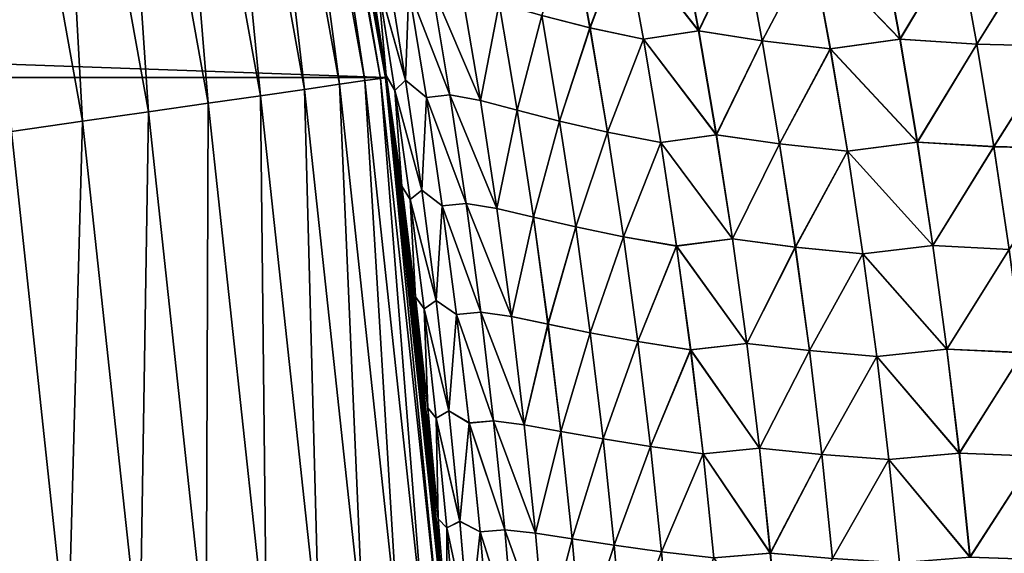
# Model space of a CAD drawing. Header units: metres. Extents: x -22 to 72, y -237 to 23.
# Tile 251 of 256: x 21.21 to 24.06, y 1.83 to 3.37. Entities that reach past the tile are written whole.
import ezdxf

# ---------------------------------------------------------------- set-up
doc = ezdxf.new("R2010")
doc.units = ezdxf.units.M
doc.layers.add('solid_509588_MEDIA_SW0001', color=7, linetype='CONTINUOUS')

msp = doc.modelspace()

# ---------------------------------------------------------------- linework, layer by layer
at = {"layer": 'solid_509588_MEDIA_SW0001'}
for points in [[(-22.270899, 3.20253), (-21.985802, 4.782722), (22.270899, 3.20253)], [(-21.985802, 4.782722), (21.985802, 4.782722), (22.270899, 3.20253)], [(21.971088, 4.779518, 130.963501), (21.927132, 4.769956, 131.192184), (22.211548, 3.193538, 131.192184)], [(22.256077, 3.199941, 130.963501), (21.985804, 4.782719, 130.73114), (21.971088, 4.779518, 130.963501)], [(22.256077, 3.199941, 130.963501), (21.971088, 4.779518, 130.963501), (22.211548, 3.193538, 131.192184)], [(22.248051, 3.357708, 57.688286), (22.270899, 3.20253), (21.985802, 4.782722)], [(22.211548, 3.591262, 57.716583), (22.248051, 3.357708, 57.688286), (21.985802, 4.782722)], [(22.029537, 4.577062, 111.138405), (21.985804, 4.782719, 130.73114), (22.270983, 3.202084, 130.73114)], [(22.256077, 3.199941, 130.963501), (22.270983, 3.202084, 130.73114), (21.985804, 4.782719, 130.73114)], [(21.854668, 4.754192, 131.413147), (21.754913, 4.732492, 131.622665), (22.037096, 3.168456, 131.622665)], [(21.927132, 4.769956, 131.192184), (21.854668, 4.754192, 131.413147), (22.138145, 3.182985, 131.413147)], [(22.138145, 3.182985, 131.413147), (21.854668, 4.754192, 131.413147), (22.037096, 3.168456, 131.622665)], [(22.211548, 3.193538, 131.192184), (21.927132, 4.769956, 131.192184), (22.138145, 3.182985, 131.413147)], [(21.754913, 4.732492, 131.622665), (21.629541, 4.705219, 131.817245), (21.910099, 3.150197, 131.817245)], [(22.037096, 3.168456, 131.622665), (21.754913, 4.732492, 131.622665), (21.910099, 3.150197, 131.817245)], [(21.629541, 4.705219, 131.817245), (21.480652, 4.67283, 131.993607), (21.759279, 3.128512, 131.993607)], [(21.910099, 3.150197, 131.817245), (21.629541, 4.705219, 131.817245), (21.759279, 3.128512, 131.993607)], [(21.480652, 4.67283, 131.993607), (21.310745, 4.635869, 132.148819), (21.587166, 3.103766, 132.148819)], [(21.759279, 3.128512, 131.993607), (21.480652, 4.67283, 131.993607), (21.587166, 3.103766, 132.148819)], [(21.310745, 4.635869, 132.148819), (21.122665, 4.594954, 132.280243), (21.396646, 3.076373, 132.280243)], [(21.587166, 3.103766, 132.148819), (21.310745, 4.635869, 132.148819), (21.396646, 3.076373, 132.280243)], [(21.396646, 3.076373, 132.280243), (21.122665, 4.594954, 132.280243), (21.190914, 3.046794, 132.385696)], [(22.080984, 4.322052, 111.179375), (22.029537, 4.577062, 111.138405), (22.270983, 3.202084, 130.73114)], [(22.128397, 4.07235, 111.2173), (22.080984, 4.322052, 111.179375), (22.270983, 3.202084, 130.73114)], [(22.171766, 3.8292, 111.251389), (22.128397, 4.07235, 111.2173), (22.270983, 3.202084, 130.73114)], [(22.211512, 3.59148, 111.282272), (22.171766, 3.8292, 111.251389), (22.270983, 3.202084, 130.73114)], [(22.722109, 3.381514, 108.937813), (22.861307, 3.346362, 108.646706), (22.805584, 3.647229, 108.622322)], [(22.805721, 3.647122, 60.376949), (22.861435, 3.346268, 60.352642), (22.722198, 3.381489, 60.061481)], [(22.805584, 3.647229, 108.622322), (22.861307, 3.346362, 108.646706), (22.960693, 3.610994, 108.337402)], [(22.960867, 3.610863, 60.66193), (22.861435, 3.346268, 60.352642), (22.805721, 3.647122, 60.376949)], [(22.861307, 3.346362, 108.646706), (23.015657, 3.31331, 108.363098), (22.960693, 3.610994, 108.337402)], [(22.960867, 3.610863, 60.66193), (23.015816, 3.313195, 60.636303), (22.861435, 3.346268, 60.352642)], [(22.960693, 3.610994, 108.337402), (23.174961, 3.337573, 108.082932), (23.118988, 3.637157, 108.055)], [(22.960693, 3.610994, 108.337402), (23.015657, 3.31331, 108.363098), (23.174961, 3.337573, 108.082932)], [(23.119173, 3.637145, 60.944397), (23.175131, 3.337565, 60.916527), (22.960867, 3.610863, 60.66193)], [(23.175131, 3.337565, 60.916527), (23.015816, 3.313195, 60.636303), (22.960867, 3.610863, 60.66193)], [(23.118988, 3.637157, 108.055), (23.174961, 3.337573, 108.082932), (23.303337, 3.60554, 107.787163)], [(23.303553, 3.605558, 61.212296), (23.175131, 3.337565, 60.916527), (23.119173, 3.637145, 60.944397)], [(22.248016, 3.357938, 111.310654), (22.211512, 3.59148, 111.282272), (22.270983, 3.202084, 130.73114)], [(22.22398, 3.528237, 111.121109), (22.211512, 3.59148, 111.282272), (22.248016, 3.357938, 111.310654)], [(22.223986, 3.528197, 57.877804), (22.248051, 3.357708, 57.688286), (22.211548, 3.591262, 57.716583)], [(23.174961, 3.337573, 108.082932), (23.358372, 3.308737, 107.816437), (23.303337, 3.60554, 107.787163)], [(23.303553, 3.605558, 61.212296), (23.358568, 3.308759, 61.183075), (23.175131, 3.337565, 60.916527)], [(23.303337, 3.60554, 107.787163), (23.358372, 3.308737, 107.816437), (23.500902, 3.579554, 107.528831)], [(23.501169, 3.579509, 61.470676), (23.358568, 3.308759, 61.183075), (23.303553, 3.605558, 61.212296)], [(23.500902, 3.579554, 107.528831), (23.75621, 3.313152, 107.307831), (23.701445, 3.60991, 107.274834)], [(23.701742, 3.609926, 61.724724), (23.756487, 3.313171, 61.691776), (23.501169, 3.579509, 61.470676)], [(23.701445, 3.60991, 107.274834), (23.75621, 3.313152, 107.307831), (23.924076, 3.594381, 107.037323)], [(23.924408, 3.594454, 61.962296), (23.756487, 3.313171, 61.691776), (23.701742, 3.609926, 61.724724)], [(23.75621, 3.313152, 107.307831), (23.977924, 3.299052, 107.071793), (23.924076, 3.594381, 107.037323)], [(23.924408, 3.594454, 61.962296), (23.97823, 3.299125, 61.92786), (23.756487, 3.313171, 61.691776)], [(23.924076, 3.594381, 107.037323), (23.977924, 3.299052, 107.071793), (24.15761, 3.587794, 106.810844)], [(24.157997, 3.587832, 62.18882), (23.97823, 3.299125, 61.92786), (23.924408, 3.594454, 61.962296)], [(23.977924, 3.299052, 107.071793), (24.210659, 3.293156, 106.846893), (24.15761, 3.587794, 106.810844)], [(24.157997, 3.587832, 62.18882), (24.211014, 3.293197, 62.152802), (23.97823, 3.299125, 61.92786)], [(23.358372, 3.308737, 107.816437), (23.555017, 3.285058, 107.559486), (23.500902, 3.579554, 107.528831)], [(23.501169, 3.579509, 61.470676), (23.55526, 3.285023, 61.440075), (23.358568, 3.308759, 61.183075)], [(23.500902, 3.579554, 107.528831), (23.555017, 3.285058, 107.559486), (23.75621, 3.313152, 107.307831)], [(23.756487, 3.313171, 61.691776), (23.55526, 3.285023, 61.440075), (23.501169, 3.579509, 61.470676)], [(22.22398, 3.528237, 111.121109), (22.248016, 3.357938, 111.310654), (22.273136, 3.208688, 111.133011)], [(22.22398, 3.528237, 111.121109), (22.273136, 3.208688, 111.133011), (22.249102, 3.480491, 110.801811)], [(22.223986, 3.528197, 57.877804), (22.273142, 3.208655, 57.866032), (22.248051, 3.357708, 57.688286)], [(22.249098, 3.480536, 58.19717), (22.273142, 3.208655, 57.866032), (22.223986, 3.528197, 57.877804)], [(22.277954, 3.513034, 58.51873), (22.329153, 3.195306, 58.504337), (22.249098, 3.480536, 58.19717)], [(22.249102, 3.480491, 110.801811), (22.329163, 3.195185, 110.494789), (22.277967, 3.512907, 110.480286)], [(22.338501, 3.457206, 58.833931), (22.329153, 3.195306, 58.504337), (22.277954, 3.513034, 58.51873)], [(22.277967, 3.512907, 110.480286), (22.329163, 3.195185, 110.494789), (22.338511, 3.45704, 110.165154)], [(22.249098, 3.480536, 58.19717), (22.298182, 3.165506, 58.184444), (22.273142, 3.208655, 57.866032)], [(22.329153, 3.195306, 58.504337), (22.298182, 3.165506, 58.184444), (22.249098, 3.480536, 58.19717)], [(22.249102, 3.480491, 110.801811), (22.298185, 3.16546, 110.814659), (22.329163, 3.195185, 110.494789)], [(22.273136, 3.208688, 111.133011), (22.298185, 3.16546, 110.814659), (22.249102, 3.480491, 110.801811)], [(22.338501, 3.457206, 58.833931), (22.389154, 3.14472, 58.818565), (22.329153, 3.195306, 58.504337)], [(22.329163, 3.195185, 110.494789), (22.389162, 3.144562, 110.180626), (22.338511, 3.45704, 110.165154)], [(22.404947, 3.465531, 59.149292), (22.456825, 3.152527, 59.132309), (22.338501, 3.457206, 58.833931)], [(22.456825, 3.152527, 59.132309), (22.389154, 3.14472, 58.818565), (22.338501, 3.457206, 58.833931)], [(22.338511, 3.45704, 110.165154), (22.456825, 3.152344, 109.86692), (22.404949, 3.465338, 109.849846)], [(22.338511, 3.45704, 110.165154), (22.389162, 3.144562, 110.180626), (22.456825, 3.152344, 109.86692)], [(22.544802, 3.136005, 59.440853), (22.456825, 3.152527, 59.132309), (22.404947, 3.465531, 59.149292)], [(22.492613, 3.44713, 59.459248), (22.544802, 3.136005, 59.440853), (22.404947, 3.465531, 59.149292)], [(22.404949, 3.465338, 109.849846), (22.54479, 3.135807, 109.558426), (22.492603, 3.446922, 109.539948)], [(22.404949, 3.465338, 109.849846), (22.456825, 3.152344, 109.86692), (22.54479, 3.135807, 109.558426)], [(22.492603, 3.446922, 109.539948), (22.54479, 3.135807, 109.558426), (22.598854, 3.416422, 109.235764)], [(22.59889, 3.416586, 59.763481), (22.544802, 3.136005, 59.440853), (22.492613, 3.44713, 59.459248)], [(22.54479, 3.135807, 109.558426), (22.650848, 3.108259, 109.255539), (22.598854, 3.416422, 109.235764)], [(22.59889, 3.416586, 59.763481), (22.650883, 3.108418, 59.743793), (22.544802, 3.136005, 59.440853)], [(22.598854, 3.416422, 109.235764), (22.650848, 3.108259, 109.255539), (22.722109, 3.381514, 108.937813)], [(22.722198, 3.381489, 60.061481), (22.650883, 3.108418, 59.743793), (22.59889, 3.416586, 59.763481)], [(22.281452, 3.128396, 111.336723), (22.248016, 3.357938, 111.310654), (22.270983, 3.202084, 130.73114)], [(22.273136, 3.208688, 111.133011), (22.248016, 3.357938, 111.310654), (22.281452, 3.128396, 111.336723)], [(22.248051, 3.357708, 57.688286), (22.281485, 3.128172, 57.662304), (22.270899, 3.20253)], [(22.273142, 3.208655, 57.866032), (22.281485, 3.128172, 57.662304), (22.248051, 3.357708, 57.688286)], [(22.650848, 3.108259, 109.255539), (22.773634, 3.076687, 108.958824), (22.722109, 3.381514, 108.937813)], [(22.722198, 3.381489, 60.061481), (22.773714, 3.076675, 60.040546), (22.650883, 3.108418, 59.743793)], [(22.722109, 3.381514, 108.937813), (22.773634, 3.076687, 108.958824), (22.861307, 3.346362, 108.646706)], [(22.861435, 3.346268, 60.352642), (22.773714, 3.076675, 60.040546), (22.722198, 3.381489, 60.061481)], [(22.773634, 3.076687, 108.958824), (22.91221, 3.044879, 108.668938), (22.861307, 3.346362, 108.646706)], [(22.861435, 3.346268, 60.352642), (22.912323, 3.044806, 60.33049), (22.773714, 3.076675, 60.040546)], [(22.861307, 3.346362, 108.646706), (22.91221, 3.044879, 108.668938), (23.015657, 3.31331, 108.363098)], [(23.015816, 3.313195, 60.636303), (22.912323, 3.044806, 60.33049), (22.861435, 3.346268, 60.352642)], [(23.015657, 3.31331, 108.363098), (23.226078, 3.037276, 108.108437), (23.174961, 3.337573, 108.082932)], [(23.175131, 3.337565, 60.916527), (23.226231, 3.037282, 60.891083), (23.015816, 3.313195, 60.636303)], [(23.174961, 3.337573, 108.082932), (23.226078, 3.037276, 108.108437), (23.358372, 3.308737, 107.816437)], [(23.358568, 3.308759, 61.183075), (23.226231, 3.037282, 60.891083), (23.175131, 3.337565, 60.916527)], [(22.91221, 3.044879, 108.668938), (23.065859, 3.01497, 108.386551), (23.015657, 3.31331, 108.363098)], [(23.015816, 3.313195, 60.636303), (23.065998, 3.014878, 60.612923), (22.912323, 3.044806, 60.33049)], [(23.015657, 3.31331, 108.363098), (23.065859, 3.01497, 108.386551), (23.226078, 3.037276, 108.108437)], [(23.226231, 3.037282, 60.891083), (23.065998, 3.014878, 60.612923), (23.015816, 3.313195, 60.636303)], [(23.226078, 3.037276, 108.108437), (23.408621, 3.011184, 107.843185), (23.358372, 3.308737, 107.816437)], [(23.358568, 3.308759, 61.183075), (23.408798, 3.011218, 61.156384), (23.226231, 3.037282, 60.891083)], [(23.358372, 3.308737, 107.816437), (23.408621, 3.011184, 107.843185), (23.555017, 3.285058, 107.559486)], [(23.55526, 3.285023, 61.440075), (23.408798, 3.011218, 61.156384), (23.358568, 3.308759, 61.183075)], [(23.555017, 3.285058, 107.559486), (23.8062, 3.015548, 107.337997), (23.75621, 3.313152, 107.307831)], [(23.756487, 3.313171, 61.691776), (23.806446, 3.01558, 61.661652), (23.55526, 3.285023, 61.440075)], [(23.75621, 3.313152, 107.307831), (23.8062, 3.015548, 107.337997), (23.977924, 3.299052, 107.071793)], [(23.97823, 3.299125, 61.92786), (23.806446, 3.01558, 61.661652), (23.756487, 3.313171, 61.691776)], [(23.8062, 3.015548, 107.337997), (24.027063, 3.002842, 107.103325), (23.977924, 3.299052, 107.071793)], [(23.97823, 3.299125, 61.92786), (24.027338, 3.002923, 61.89637), (23.806446, 3.01558, 61.661652)], [(23.977924, 3.299052, 107.071793), (24.027063, 3.002842, 107.103325), (24.210659, 3.293156, 106.846893)], [(24.211014, 3.293197, 62.152802), (24.027338, 3.002923, 61.89637), (23.97823, 3.299125, 61.92786)], [(23.408621, 3.011184, 107.843185), (23.604418, 2.989775, 107.587502), (23.555017, 3.285058, 107.559486)], [(23.55526, 3.285023, 61.440075), (23.604635, 2.989757, 61.412106), (23.408798, 3.011218, 61.156384)], [(23.555017, 3.285058, 107.559486), (23.604418, 2.989775, 107.587502), (23.8062, 3.015548, 107.337997)], [(23.806446, 3.01558, 61.661652), (23.604635, 2.989757, 61.412106), (23.55526, 3.285023, 61.440075)], [(24.027063, 3.002842, 107.103325), (24.25906, 2.997597, 106.87989), (24.210659, 3.293156, 106.846893)], [(24.211014, 3.293197, 62.152802), (24.259378, 2.997649, 62.119846), (24.027338, 3.002923, 61.89637)], [(-22.442665, 1.605242), (-22.270899, 3.20253), (22.442665, 1.605242)], [(-22.270899, 3.20253), (22.270899, 3.20253), (22.442665, 1.605242)], [(22.211548, 3.193538, 131.192184), (22.138145, 3.182985, 131.413147), (22.308811, 1.595558, 131.413147)], [(22.256077, 3.199941, 130.963501), (22.211548, 3.193538, 131.192184), (22.38278, 1.600848, 131.192184)], [(22.38278, 1.600848, 131.192184), (22.211548, 3.193538, 131.192184), (22.308811, 1.595558, 131.413147)], [(22.427652, 1.604057, 130.963501), (22.270983, 3.202084, 130.73114), (22.256077, 3.199941, 130.963501)], [(22.427652, 1.604057, 130.963501), (22.256077, 3.199941, 130.963501), (22.38278, 1.600848, 131.192184)], [(22.425663, 1.827479, 57.553818), (22.442665, 1.605242), (22.270899, 3.20253)], [(22.397713, 2.143012, 57.574398), (22.425663, 1.827479, 57.553818), (22.270899, 3.20253)], [(22.364565, 2.465011, 57.599346), (22.397713, 2.143012, 57.574398), (22.270899, 3.20253)], [(22.339458, 2.683019, 57.618294), (22.364565, 2.465011, 57.599346), (22.270899, 3.20253)], [(22.311852, 2.903661, 57.639122), (22.339458, 2.683019, 57.618294), (22.270899, 3.20253)], [(22.281485, 3.128172, 57.662304), (22.311852, 2.903661, 57.639122), (22.270899, 3.20253)], [(22.281452, 3.128396, 111.336723), (22.270983, 3.202084, 130.73114), (22.442673, 1.605132, 130.73114)], [(22.427652, 1.604057, 130.963501), (22.442673, 1.605132, 130.73114), (22.270983, 3.202084, 130.73114)], [(22.273136, 3.208688, 111.133011), (22.281452, 3.128396, 111.336723), (22.317663, 2.888851, 111.143623)], [(22.273136, 3.208688, 111.133011), (22.317663, 2.888851, 111.143623), (22.298185, 3.16546, 110.814659)], [(22.273142, 3.208655, 57.866032), (22.317667, 2.888825, 57.855549), (22.281485, 3.128172, 57.662304)], [(22.298182, 3.165506, 58.184444), (22.317667, 2.888825, 57.855549), (22.273142, 3.208655, 57.866032)], [(22.329153, 3.195306, 58.504337), (22.375525, 2.877196, 58.491455), (22.298182, 3.165506, 58.184444)], [(22.298185, 3.16546, 110.814659), (22.375532, 2.877079, 110.50779), (22.329163, 3.195185, 110.494789)], [(22.389154, 3.14472, 58.818565), (22.375525, 2.877196, 58.491455), (22.329153, 3.195306, 58.504337)], [(22.329163, 3.195185, 110.494789), (22.375532, 2.877079, 110.50779), (22.389162, 3.144562, 110.180626)], [(22.037096, 3.168456, 131.622665), (21.910099, 3.150197, 131.817245), (22.079006, 1.579122, 131.817245)], [(22.138145, 3.182985, 131.413147), (22.037096, 3.168456, 131.622665), (22.206984, 1.588275, 131.622665)], [(22.206984, 1.588275, 131.622665), (22.037096, 3.168456, 131.622665), (22.079006, 1.579122, 131.817245)], [(22.308811, 1.595558, 131.413147), (22.138145, 3.182985, 131.413147), (22.206984, 1.588275, 131.622665)], [(22.298182, 3.165506, 58.184444), (22.34264, 2.850146, 58.17308), (22.317667, 2.888825, 57.855549)], [(22.375525, 2.877196, 58.491455), (22.34264, 2.850146, 58.17308), (22.298182, 3.165506, 58.184444)], [(22.298185, 3.16546, 110.814659), (22.342644, 2.850099, 110.826141), (22.375532, 2.877079, 110.50779)], [(22.317663, 2.888851, 111.143623), (22.342644, 2.850099, 110.826141), (22.298185, 3.16546, 110.814659)], [(21.759279, 3.128512, 131.993607), (21.587166, 3.103766, 132.148819), (21.753584, 1.555847, 132.148819)], [(21.927023, 1.568252, 131.993607), (21.759279, 3.128512, 131.993607), (21.753584, 1.555847, 132.148819)], [(21.910099, 3.150197, 131.817245), (21.759279, 3.128512, 131.993607), (21.927023, 1.568252, 131.993607)], [(22.079006, 1.579122, 131.817245), (21.910099, 3.150197, 131.817245), (21.927023, 1.568252, 131.993607)], [(22.311827, 2.90386, 111.360001), (22.281452, 3.128396, 111.336723), (22.442673, 1.605132, 130.73114)], [(22.317663, 2.888851, 111.143623), (22.281452, 3.128396, 111.336723), (22.311827, 2.90386, 111.360001)], [(22.317667, 2.888825, 57.855549), (22.311852, 2.903661, 57.639122), (22.281485, 3.128172, 57.662304)], [(22.389154, 3.14472, 58.818565), (22.43503, 2.83181, 58.804783), (22.375525, 2.877196, 58.491455)], [(22.375532, 2.877079, 110.50779), (22.435036, 2.831659, 110.194519), (22.389162, 3.144562, 110.180626)], [(22.456825, 3.152527, 59.132309), (22.503805, 2.839049, 59.11705), (22.389154, 3.14472, 58.818565)], [(22.503805, 2.839049, 59.11705), (22.43503, 2.83181, 58.804783), (22.389154, 3.14472, 58.818565)], [(22.389162, 3.144562, 110.180626), (22.503803, 2.838873, 109.882286), (22.456825, 3.152344, 109.86692)], [(22.389162, 3.144562, 110.180626), (22.435036, 2.831659, 110.194519), (22.503803, 2.838873, 109.882286)], [(22.592058, 2.824357, 59.424305), (22.503805, 2.839049, 59.11705), (22.456825, 3.152527, 59.132309)], [(22.544802, 3.136005, 59.440853), (22.592058, 2.824357, 59.424305), (22.456825, 3.152527, 59.132309)], [(22.456825, 3.152344, 109.86692), (22.592047, 2.824167, 109.575073), (22.54479, 3.135807, 109.558426)], [(22.456825, 3.152344, 109.86692), (22.503803, 2.838873, 109.882286), (22.592047, 2.824167, 109.575073)], [(22.54479, 3.135807, 109.558426), (22.592047, 2.824167, 109.575073), (22.650848, 3.108259, 109.255539)], [(22.650883, 3.108418, 59.743793), (22.592058, 2.824357, 59.424305), (22.544802, 3.136005, 59.440853)], [(21.587166, 3.103766, 132.148819), (21.396646, 3.076373, 132.280243), (21.561596, 1.542116, 132.280243)], [(21.753584, 1.555847, 132.148819), (21.587166, 3.103766, 132.148819), (21.561596, 1.542116, 132.280243)], [(22.592047, 2.824167, 109.575073), (22.697927, 2.799527, 109.273376), (22.650848, 3.108259, 109.255539)], [(22.650883, 3.108418, 59.743793), (22.697958, 2.799683, 59.726048), (22.592058, 2.824357, 59.424305)], [(22.650848, 3.108259, 109.255539), (22.697927, 2.799527, 109.273376), (22.773634, 3.076687, 108.958824)], [(22.773714, 3.076675, 60.040546), (22.697958, 2.799683, 59.726048), (22.650883, 3.108418, 59.743793)], [(21.396646, 3.076373, 132.280243), (21.190914, 3.046794, 132.385696), (21.354279, 1.527288, 132.385696)], [(21.561596, 1.542116, 132.280243), (21.396646, 3.076373, 132.280243), (21.354279, 1.527288, 132.385696)], [(22.697927, 2.799527, 109.273376), (22.820282, 2.771248, 108.977798), (22.773634, 3.076687, 108.958824)], [(22.773714, 3.076675, 60.040546), (22.820351, 2.771252, 60.021664), (22.697958, 2.799683, 59.726048)], [(22.773634, 3.076687, 108.958824), (22.820282, 2.771248, 108.977798), (22.91221, 3.044879, 108.668938)], [(22.912323, 3.044806, 60.33049), (22.820351, 2.771252, 60.021664), (22.773714, 3.076675, 60.040546)], [(21.354279, 1.527288, 132.385696), (21.190914, 3.046794, 132.385696), (21.135107, 1.511613, 132.463425)], [(22.820282, 2.771248, 108.977798), (22.95829, 2.742745, 108.689026), (22.91221, 3.044879, 108.668938)], [(22.912323, 3.044806, 60.33049), (22.958385, 2.742693, 60.310478), (22.820351, 2.771252, 60.021664)], [(22.91221, 3.044879, 108.668938), (22.95829, 2.742745, 108.689026), (23.065859, 3.01497, 108.386551)], [(23.065998, 3.014878, 60.612923), (22.958385, 2.742693, 60.310478), (22.912323, 3.044806, 60.33049)], [(22.95829, 2.742745, 108.689026), (23.111296, 2.715941, 108.407753), (23.065859, 3.01497, 108.386551)], [(23.065998, 3.014878, 60.612923), (23.111416, 2.715873, 60.591793), (22.958385, 2.742693, 60.310478)], [(23.065859, 3.01497, 108.386551), (23.272335, 2.736233, 108.131516), (23.226078, 3.037276, 108.108437)], [(23.065859, 3.01497, 108.386551), (23.111296, 2.715941, 108.407753), (23.272335, 2.736233, 108.131516)], [(23.226231, 3.037282, 60.891083), (23.272469, 2.736256, 60.868073), (23.065998, 3.014878, 60.612923)], [(23.272469, 2.736256, 60.868073), (23.111416, 2.715873, 60.591793), (23.065998, 3.014878, 60.612923)], [(23.226078, 3.037276, 108.108437), (23.272335, 2.736233, 108.131516), (23.408621, 3.011184, 107.843185)], [(23.408798, 3.011218, 61.156384), (23.272469, 2.736256, 60.868073), (23.226231, 3.037282, 60.891083)], [(23.604418, 2.989775, 107.587502), (23.851412, 2.717074, 107.365341), (23.8062, 3.015548, 107.337997)], [(23.806446, 3.01558, 61.661652), (23.851625, 2.717121, 61.634357), (23.604635, 2.989757, 61.412106)], [(23.8062, 3.015548, 107.337997), (23.851412, 2.717074, 107.365341), (24.027063, 3.002842, 107.103325)], [(24.027338, 3.002923, 61.89637), (23.851625, 2.717121, 61.634357), (23.806446, 3.01558, 61.661652)], [(23.272335, 2.736233, 108.131516), (23.454088, 2.712849, 107.867401), (23.408621, 3.011184, 107.843185)], [(23.408798, 3.011218, 61.156384), (23.454243, 2.712897, 61.132229), (23.272469, 2.736256, 60.868073)], [(23.408621, 3.011184, 107.843185), (23.454088, 2.712849, 107.867401), (23.604418, 2.989775, 107.587502)], [(23.604635, 2.989757, 61.412106), (23.454243, 2.712897, 61.132229), (23.408798, 3.011218, 61.156384)], [(23.454088, 2.712849, 107.867401), (23.649109, 2.693675, 107.612885), (23.604418, 2.989775, 107.587502)], [(23.604635, 2.989757, 61.412106), (23.649296, 2.693677, 61.38678), (23.454243, 2.712897, 61.132229)], [(23.604418, 2.989775, 107.587502), (23.649109, 2.693675, 107.612885), (23.851412, 2.717074, 107.365341)], [(23.851625, 2.717121, 61.634357), (23.649296, 2.693677, 61.38678), (23.604635, 2.989757, 61.412106)], [(23.851412, 2.717074, 107.365341), (24.071497, 2.705727, 107.131912), (24.027063, 3.002842, 107.103325)], [(24.027338, 3.002923, 61.89637), (24.071737, 2.705819, 61.867825), (23.851625, 2.717121, 61.634357)], [(24.027063, 3.002842, 107.103325), (24.071497, 2.705727, 107.131912), (24.25906, 2.997597, 106.87989)], [(24.259378, 2.997649, 62.119846), (24.071737, 2.705819, 61.867825), (24.027338, 3.002923, 61.89637)], [(22.339439, 2.683183, 111.380928), (22.311827, 2.90386, 111.360001), (22.442673, 1.605132, 130.73114)], [(22.317663, 2.888851, 111.143623), (22.311827, 2.90386, 111.360001), (22.339439, 2.683183, 111.380928)], [(22.357559, 2.568694, 57.846348), (22.339458, 2.683019, 57.618294), (22.311852, 2.903661, 57.639122)], [(22.317667, 2.888825, 57.855549), (22.357559, 2.568694, 57.846348), (22.311852, 2.903661, 57.639122)], [(22.317663, 2.888851, 111.143623), (22.339439, 2.683183, 111.380928), (22.357557, 2.568713, 111.152954)], [(22.317663, 2.888851, 111.143623), (22.357557, 2.568713, 111.152954), (22.342644, 2.850099, 110.826141)], [(22.34264, 2.850146, 58.17308), (22.357559, 2.568694, 57.846348), (22.317667, 2.888825, 57.855549)], [(22.375525, 2.877196, 58.491455), (22.417068, 2.55868, 58.480076), (22.34264, 2.850146, 58.17308)], [(22.342644, 2.850099, 110.826141), (22.417076, 2.558569, 110.519287), (22.375532, 2.877079, 110.50779)], [(22.43503, 2.83181, 58.804783), (22.417068, 2.55868, 58.480076), (22.375525, 2.877196, 58.491455)], [(22.375532, 2.877079, 110.50779), (22.417076, 2.558569, 110.519287), (22.435036, 2.831659, 110.194519)], [(22.34264, 2.850146, 58.17308), (22.382473, 2.53444, 58.163074), (22.357559, 2.568694, 57.846348)], [(22.417068, 2.55868, 58.480076), (22.382473, 2.53444, 58.163074), (22.34264, 2.850146, 58.17308)], [(22.342644, 2.850099, 110.826141), (22.382475, 2.534393, 110.836273), (22.417076, 2.558569, 110.519287)], [(22.357557, 2.568713, 111.152954), (22.382475, 2.534393, 110.836273), (22.342644, 2.850099, 110.826141)], [(22.43503, 2.83181, 58.804783), (22.476128, 2.518452, 58.792583), (22.417068, 2.55868, 58.480076)], [(22.417076, 2.558569, 110.519287), (22.476131, 2.518309, 110.206833), (22.435036, 2.831659, 110.194519)], [(22.503805, 2.839049, 59.11705), (22.545889, 2.525065, 59.103508), (22.43503, 2.83181, 58.804783)], [(22.545889, 2.525065, 59.103508), (22.476128, 2.518452, 58.792583), (22.43503, 2.83181, 58.804783)], [(22.435036, 2.831659, 110.194519), (22.545887, 2.524899, 109.895927), (22.503803, 2.838873, 109.882286)], [(22.435036, 2.831659, 110.194519), (22.476131, 2.518309, 110.206833), (22.545887, 2.524899, 109.895927)], [(22.503803, 2.838873, 109.882286), (22.634375, 2.511974, 109.58989), (22.592047, 2.824167, 109.575073)], [(22.503803, 2.838873, 109.882286), (22.545887, 2.524899, 109.895927), (22.634375, 2.511974, 109.58989)], [(22.634386, 2.512154, 59.409588), (22.545889, 2.525065, 59.103508), (22.503805, 2.839049, 59.11705)], [(22.592058, 2.824357, 59.424305), (22.634386, 2.512154, 59.409588), (22.503805, 2.839049, 59.11705)], [(22.592047, 2.824167, 109.575073), (22.634375, 2.511974, 109.58989), (22.697927, 2.799527, 109.273376)], [(22.697958, 2.799683, 59.726048), (22.634386, 2.512154, 59.409588), (22.592058, 2.824357, 59.424305)], [(22.634375, 2.511974, 109.58989), (22.740091, 2.490198, 109.289261), (22.697927, 2.799527, 109.273376)], [(22.697958, 2.799683, 59.726048), (22.740118, 2.49035, 59.710251), (22.634386, 2.512154, 59.409588)], [(22.697927, 2.799527, 109.273376), (22.740091, 2.490198, 109.289261), (22.820282, 2.771248, 108.977798)], [(22.820351, 2.771252, 60.021664), (22.740118, 2.49035, 59.710251), (22.697958, 2.799683, 59.726048)], [(22.740091, 2.490198, 109.289261), (22.862055, 2.465173, 108.99472), (22.820282, 2.771248, 108.977798)], [(22.820351, 2.771252, 60.021664), (22.862114, 2.465189, 60.004826), (22.740118, 2.49035, 59.710251)], [(22.820282, 2.771248, 108.977798), (22.862055, 2.465173, 108.99472), (22.95829, 2.742745, 108.689026)], [(22.958385, 2.742693, 60.310478), (22.862114, 2.465189, 60.004826), (22.820351, 2.771252, 60.021664)], [(22.862055, 2.465173, 108.99472), (22.999548, 2.439936, 108.706963), (22.95829, 2.742745, 108.689026)], [(22.958385, 2.742693, 60.310478), (22.99963, 2.439904, 60.292622), (22.862114, 2.465189, 60.004826)], [(22.95829, 2.742745, 108.689026), (22.999548, 2.439936, 108.706963), (23.111296, 2.715941, 108.407753)], [(23.111416, 2.715873, 60.591793), (22.99963, 2.439904, 60.292622), (22.958385, 2.742693, 60.310478)], [(23.111296, 2.715941, 108.407753), (23.31374, 2.434423, 108.152153), (23.272335, 2.736233, 108.131516)], [(23.272469, 2.736256, 60.868073), (23.313852, 2.434458, 60.847496), (23.111416, 2.715873, 60.591793)], [(23.272335, 2.736233, 108.131516), (23.31374, 2.434423, 108.152153), (23.454088, 2.712849, 107.867401)], [(23.454243, 2.712897, 61.132229), (23.313852, 2.434458, 60.847496), (23.272469, 2.736256, 60.868073)], [(22.999548, 2.439936, 108.706963), (23.151974, 2.416202, 108.426704), (23.111296, 2.715941, 108.407753)], [(23.111416, 2.715873, 60.591793), (23.152075, 2.416157, 60.572914), (22.99963, 2.439904, 60.292622)], [(23.111296, 2.715941, 108.407753), (23.151974, 2.416202, 108.426704), (23.31374, 2.434423, 108.152153)], [(23.313852, 2.434458, 60.847496), (23.152075, 2.416157, 60.572914), (23.111416, 2.715873, 60.591793)], [(23.31374, 2.434423, 108.152153), (23.494776, 2.413715, 107.889076), (23.454088, 2.712849, 107.867401)], [(23.454243, 2.712897, 61.132229), (23.494907, 2.413774, 61.110611), (23.313852, 2.434458, 60.847496)], [(23.454088, 2.712849, 107.867401), (23.494776, 2.413715, 107.889076), (23.649109, 2.693675, 107.612885)], [(23.649296, 2.693677, 61.38678), (23.494907, 2.413774, 61.110611), (23.454243, 2.712897, 61.132229)], [(23.649109, 2.693675, 107.612885), (23.891853, 2.417713, 107.389839), (23.851412, 2.717074, 107.365341)], [(23.851625, 2.717121, 61.634357), (23.892036, 2.417773, 61.609909), (23.649296, 2.693677, 61.38678)], [(23.851412, 2.717074, 107.365341), (23.891853, 2.417713, 107.389839), (24.071497, 2.705727, 107.131912)], [(24.071737, 2.705819, 61.867825), (23.892036, 2.417773, 61.609909), (23.851625, 2.717121, 61.634357)], [(23.891853, 2.417713, 107.389839), (24.111235, 2.407697, 107.157539), (24.071497, 2.705727, 107.131912)], [(24.071737, 2.705819, 61.867825), (24.111439, 2.407796, 61.842243), (23.892036, 2.417773, 61.609909)], [(22.36455, 2.465144, 111.399971), (22.339439, 2.683183, 111.380928), (22.442673, 1.605132, 130.73114)], [(22.357557, 2.568713, 111.152954), (22.339439, 2.683183, 111.380928), (22.36455, 2.465144, 111.399971)], [(22.357559, 2.568694, 57.846348), (22.364565, 2.465011, 57.599346), (22.339458, 2.683019, 57.618294)], [(23.494776, 2.413715, 107.889076), (23.689095, 2.396746, 107.635612), (23.649109, 2.693675, 107.612885)], [(23.649296, 2.693677, 61.38678), (23.689253, 2.396764, 61.364105), (23.494907, 2.413774, 61.110611)], [(23.649109, 2.693675, 107.612885), (23.689095, 2.396746, 107.635612), (23.891853, 2.417713, 107.389839)], [(23.892036, 2.417773, 61.609909), (23.689253, 2.396764, 61.364105), (23.649296, 2.693677, 61.38678)], [(22.357557, 2.568713, 111.152954), (22.36455, 2.465144, 111.399971), (22.392803, 2.248298, 111.161041)], [(22.357557, 2.568713, 111.152954), (22.392803, 2.248298, 111.161041), (22.382475, 2.534393, 110.836273)], [(22.357559, 2.568694, 57.846348), (22.392805, 2.248285, 57.838394), (22.364565, 2.465011, 57.599346)], [(22.382473, 2.53444, 58.163074), (22.392805, 2.248285, 57.838394), (22.357559, 2.568694, 57.846348)], [(22.417068, 2.55868, 58.480076), (22.453773, 2.239782, 58.470177), (22.382473, 2.53444, 58.163074)], [(22.382475, 2.534393, 110.836273), (22.453777, 2.239678, 110.529312), (22.417076, 2.558569, 110.519287)], [(22.476128, 2.518452, 58.792583), (22.453773, 2.239782, 58.470177), (22.417068, 2.55868, 58.480076)], [(22.417076, 2.558569, 110.519287), (22.453777, 2.239678, 110.529312), (22.476131, 2.518309, 110.206833)], [(22.382473, 2.53444, 58.163074), (22.417664, 2.218417, 58.154392), (22.392805, 2.248285, 57.838394)], [(22.453773, 2.239782, 58.470177), (22.417664, 2.218417, 58.154392), (22.382473, 2.53444, 58.163074)], [(22.382475, 2.534393, 110.836273), (22.417665, 2.21837, 110.845078), (22.453777, 2.239678, 110.529312)], [(22.392803, 2.248298, 111.161041), (22.417665, 2.21837, 110.845078), (22.382475, 2.534393, 110.836273)], [(22.476128, 2.518452, 58.792583), (22.512436, 2.204676, 58.781937), (22.453773, 2.239782, 58.470177)], [(22.453777, 2.239678, 110.529312), (22.512438, 2.204543, 110.217583), (22.476131, 2.518309, 110.206833)], [(22.545889, 2.525065, 59.103508), (22.583065, 2.210606, 59.091671), (22.476128, 2.518452, 58.792583)], [(22.583065, 2.210606, 59.091671), (22.512436, 2.204676, 58.781937), (22.476128, 2.518452, 58.792583)], [(22.476131, 2.518309, 110.206833), (22.583063, 2.210452, 109.907875), (22.545887, 2.524899, 109.895927)], [(22.476131, 2.518309, 110.206833), (22.512438, 2.204543, 110.217583), (22.583063, 2.210452, 109.907875)], [(22.545887, 2.524899, 109.895927), (22.671764, 2.19926, 109.602875), (22.634375, 2.511974, 109.58989)], [(22.545887, 2.524899, 109.895927), (22.583063, 2.210452, 109.907875), (22.671764, 2.19926, 109.602875)], [(22.671774, 2.199428, 59.396698), (22.583065, 2.210606, 59.091671), (22.545889, 2.525065, 59.103508)], [(22.634386, 2.512154, 59.409588), (22.671774, 2.199428, 59.396698), (22.545889, 2.525065, 59.103508)], [(22.634375, 2.511974, 109.58989), (22.671764, 2.19926, 109.602875), (22.740091, 2.490198, 109.289261)], [(22.740118, 2.49035, 59.710251), (22.671774, 2.199428, 59.396698), (22.634386, 2.512154, 59.409588)], [(22.671764, 2.19926, 109.602875), (22.777332, 2.180308, 109.303215), (22.740091, 2.490198, 109.289261)], [(22.740118, 2.49035, 59.710251), (22.777355, 2.180451, 59.696388), (22.671774, 2.199428, 59.396698)], [(22.740091, 2.490198, 109.289261), (22.777332, 2.180308, 109.303215), (22.862055, 2.465173, 108.99472)], [(22.862114, 2.465189, 60.004826), (22.777355, 2.180451, 59.696388), (22.740118, 2.49035, 59.710251)], [(22.397703, 2.143107, 111.425056), (22.36455, 2.465144, 111.399971), (22.442673, 1.605132, 130.73114)], [(22.392803, 2.248298, 111.161041), (22.36455, 2.465144, 111.399971), (22.397703, 2.143107, 111.425056)], [(22.392805, 2.248285, 57.838394), (22.397713, 2.143012, 57.574398), (22.364565, 2.465011, 57.599346)], [(22.777332, 2.180308, 109.303215), (22.898947, 2.158499, 109.009598), (22.862055, 2.465173, 108.99472)], [(22.862114, 2.465189, 60.004826), (22.898994, 2.158525, 59.990032), (22.777355, 2.180451, 59.696388)], [(22.862055, 2.465173, 108.99472), (22.898947, 2.158499, 109.009598), (22.999548, 2.439936, 108.706963)], [(22.99963, 2.439904, 60.292622), (22.898994, 2.158525, 59.990032), (22.862114, 2.465189, 60.004826)], [(22.898947, 2.158499, 109.009598), (23.03598, 2.136497, 108.722748), (22.999548, 2.439936, 108.706963)], [(22.99963, 2.439904, 60.292622), (23.036047, 2.136482, 60.276913), (22.898994, 2.158525, 59.990032)], [(22.999548, 2.439936, 108.706963), (23.03598, 2.136497, 108.722748), (23.151974, 2.416202, 108.426704)], [(23.152075, 2.416157, 60.572914), (23.036047, 2.136482, 60.276913), (22.99963, 2.439904, 60.292622)], [(23.151974, 2.416202, 108.426704), (23.35029, 2.13189, 108.170357), (23.31374, 2.434423, 108.152153)], [(23.313852, 2.434458, 60.847496), (23.350382, 2.131935, 60.829357), (23.152075, 2.416157, 60.572914)], [(23.31374, 2.434423, 108.152153), (23.35029, 2.13189, 108.170357), (23.494776, 2.413715, 107.889076)], [(23.494907, 2.413774, 61.110611), (23.350382, 2.131935, 60.829357), (23.313852, 2.434458, 60.847496)], [(23.689095, 2.396746, 107.635612), (23.927532, 2.117523, 107.411476), (23.891853, 2.417713, 107.389839)], [(23.892036, 2.417773, 61.609909), (23.927681, 2.11759, 61.588322), (23.689253, 2.396764, 61.364105)], [(23.891853, 2.417713, 107.389839), (23.927532, 2.117523, 107.411476), (24.111235, 2.407697, 107.157539)], [(24.111439, 2.407796, 61.842243), (23.927681, 2.11759, 61.588322), (23.892036, 2.417773, 61.609909)], [(23.03598, 2.136497, 108.722748), (23.187887, 2.115803, 108.443398), (23.151974, 2.416202, 108.426704)], [(23.152075, 2.416157, 60.572914), (23.187969, 2.115776, 60.55629), (23.036047, 2.136482, 60.276913)], [(23.151974, 2.416202, 108.426704), (23.187887, 2.115803, 108.443398), (23.35029, 2.13189, 108.170357)], [(23.350382, 2.131935, 60.829357), (23.187969, 2.115776, 60.55629), (23.152075, 2.416157, 60.572914)], [(23.35029, 2.13189, 108.170357), (23.530687, 2.113833, 107.908203), (23.494776, 2.413715, 107.889076)], [(23.494907, 2.413774, 61.110611), (23.530794, 2.113899, 61.091549), (23.350382, 2.131935, 60.829357)], [(23.494776, 2.413715, 107.889076), (23.530687, 2.113833, 107.908203), (23.689095, 2.396746, 107.635612)], [(23.689253, 2.396764, 61.364105), (23.530794, 2.113899, 61.091549), (23.494907, 2.413774, 61.110611)], [(23.530687, 2.113833, 107.908203), (23.724377, 2.099043, 107.655678), (23.689095, 2.396746, 107.635612)], [(23.689253, 2.396764, 61.364105), (23.724506, 2.099074, 61.344093), (23.530794, 2.113899, 61.091549)], [(23.689095, 2.396746, 107.635612), (23.724377, 2.099043, 107.655678), (23.927532, 2.117523, 107.411476)], [(23.927681, 2.11759, 61.588322), (23.724506, 2.099074, 61.344093), (23.689253, 2.396764, 61.364105)], [(23.927532, 2.117523, 107.411476), (24.14628, 2.108813, 107.180176), (24.111235, 2.407697, 107.157539)], [(24.111439, 2.407796, 61.842243), (24.146448, 2.108916, 61.819645), (23.927681, 2.11759, 61.588322)], [(22.392803, 2.248298, 111.161041), (22.397703, 2.143107, 111.425056), (22.423382, 1.92764, 111.167915)], [(22.392803, 2.248298, 111.161041), (22.423382, 1.92764, 111.167915), (22.417665, 2.21837, 110.845078)], [(22.392805, 2.248285, 57.838394), (22.423384, 1.927634, 57.831646), (22.397713, 2.143012, 57.574398)], [(22.417664, 2.218417, 58.154392), (22.423384, 1.927634, 57.831646), (22.392805, 2.248285, 57.838394)], [(22.453773, 2.239782, 58.470177), (22.485619, 1.920548, 58.461716), (22.417664, 2.218417, 58.154392)], [(22.417664, 2.218417, 58.154392), (22.448196, 1.902115, 58.146996), (22.423384, 1.927634, 57.831646)], [(22.485619, 1.920548, 58.461716), (22.448196, 1.902115, 58.146996), (22.417664, 2.218417, 58.154392)], [(22.417665, 2.21837, 110.845078), (22.485622, 1.920452, 110.53788), (22.453777, 2.239678, 110.529312)], [(22.417665, 2.21837, 110.845078), (22.448198, 1.902069, 110.852592), (22.485622, 1.920452, 110.53788)], [(22.423382, 1.92764, 111.167915), (22.448198, 1.902069, 110.852592), (22.417665, 2.21837, 110.845078)], [(22.512436, 2.204676, 58.781937), (22.485619, 1.920548, 58.461716), (22.453773, 2.239782, 58.470177)], [(22.453777, 2.239678, 110.529312), (22.485622, 1.920452, 110.53788), (22.512438, 2.204543, 110.217583)], [(22.512436, 2.204676, 58.781937), (22.543934, 1.890532, 58.772816), (22.485619, 1.920548, 58.461716)], [(22.485622, 1.920452, 110.53788), (22.543936, 1.89041, 110.226814), (22.512438, 2.204543, 110.217583)], [(22.583065, 2.210606, 59.091671), (22.615316, 1.895727, 59.081509), (22.512436, 2.204676, 58.781937)], [(22.615316, 1.895727, 59.081509), (22.543934, 1.890532, 58.772816), (22.512436, 2.204676, 58.781937)], [(22.512438, 2.204543, 110.217583), (22.615314, 1.895585, 109.918137), (22.583063, 2.210452, 109.907875)], [(22.512438, 2.204543, 110.217583), (22.543936, 1.89041, 110.226814), (22.615314, 1.895585, 109.918137)], [(22.583063, 2.210452, 109.907875), (22.704201, 1.886084, 109.614052), (22.671764, 2.19926, 109.602875)], [(22.583063, 2.210452, 109.907875), (22.615314, 1.895585, 109.918137), (22.704201, 1.886084, 109.614052)], [(22.704208, 1.886238, 59.385612), (22.615316, 1.895727, 59.081509), (22.583065, 2.210606, 59.091671)], [(22.671774, 2.199428, 59.396698), (22.704208, 1.886238, 59.385612), (22.583065, 2.210606, 59.091671)], [(22.671764, 2.19926, 109.602875), (22.704201, 1.886084, 109.614052), (22.777332, 2.180308, 109.303215)], [(22.777355, 2.180451, 59.696388), (22.704208, 1.886238, 59.385612), (22.671774, 2.199428, 59.396698)], [(22.704201, 1.886084, 109.614052), (22.809635, 1.869918, 109.315247), (22.777332, 2.180308, 109.303215)], [(22.777355, 2.180451, 59.696388), (22.809654, 1.870052, 59.684444), (22.704208, 1.886238, 59.385612)], [(22.777332, 2.180308, 109.303215), (22.809635, 1.869918, 109.315247), (22.898947, 2.158499, 109.009598)], [(22.898994, 2.158525, 59.990032), (22.809654, 1.870052, 59.684444), (22.777355, 2.180451, 59.696388)], [(22.425657, 1.827538, 111.445763), (22.397703, 2.143107, 111.425056), (22.442673, 1.605132, 130.73114)], [(22.423382, 1.92764, 111.167915), (22.397703, 2.143107, 111.425056), (22.425657, 1.827538, 111.445763)], [(22.423384, 1.927634, 57.831646), (22.425663, 1.827479, 57.553818), (22.397713, 2.143012, 57.574398)], [(22.809635, 1.869918, 109.315247), (22.930943, 1.851295, 109.022446), (22.898947, 2.158499, 109.009598)], [(22.898994, 2.158525, 59.990032), (22.930981, 1.851328, 59.977268), (22.809654, 1.870052, 59.684444)], [(22.898947, 2.158499, 109.009598), (22.930943, 1.851295, 109.022446), (23.03598, 2.136497, 108.722748)], [(23.036047, 2.136482, 60.276913), (22.930981, 1.851328, 59.977268), (22.898994, 2.158525, 59.990032)], [(22.930943, 1.851295, 109.022446), (23.067574, 1.832498, 108.736397), (23.03598, 2.136497, 108.722748)], [(23.036047, 2.136482, 60.276913), (23.067623, 1.832497, 60.263344), (22.930981, 1.851328, 59.977268)], [(23.03598, 2.136497, 108.722748), (23.067574, 1.832498, 108.736397), (23.187887, 2.115803, 108.443398)], [(23.187969, 2.115776, 60.55629), (23.067623, 1.832497, 60.263344), (23.036047, 2.136482, 60.276913)], [(23.067574, 1.832498, 108.736397), (23.219027, 1.814817, 108.45784), (23.187887, 2.115803, 108.443398)], [(23.187969, 2.115776, 60.55629), (23.21909, 1.814807, 60.541916), (23.067623, 1.832497, 60.263344)], [(23.187887, 2.115803, 108.443398), (23.381975, 1.828717, 108.186119), (23.35029, 2.13189, 108.170357)], [(23.187887, 2.115803, 108.443398), (23.219027, 1.814817, 108.45784), (23.381975, 1.828717, 108.186119)], [(23.350382, 2.131935, 60.829357), (23.382048, 1.828769, 60.813663), (23.187969, 2.115776, 60.55629)], [(23.382048, 1.828769, 60.813663), (23.21909, 1.814807, 60.541916), (23.187969, 2.115776, 60.55629)], [(23.35029, 2.13189, 108.170357), (23.381975, 1.828717, 108.186119), (23.530687, 2.113833, 107.908203)], [(23.530794, 2.113899, 61.091549), (23.382048, 1.828769, 60.813663), (23.350382, 2.131935, 60.829357)], [(23.381975, 1.828717, 108.186119), (23.561811, 1.813287, 107.924767), (23.530687, 2.113833, 107.908203)], [(23.530794, 2.113899, 61.091549), (23.561895, 1.813357, 61.075039), (23.382048, 1.828769, 60.813663)], [(23.530687, 2.113833, 107.908203), (23.561811, 1.813287, 107.924767), (23.724377, 2.099043, 107.655678)], [(23.724506, 2.099074, 61.344093), (23.561895, 1.813357, 61.075039), (23.530794, 2.113899, 61.091549)], [(23.724377, 2.099043, 107.655678), (23.958439, 1.816595, 107.430244), (23.927532, 2.117523, 107.411476)], [(23.927681, 2.11759, 61.588322), (23.958557, 1.816667, 61.569603), (23.724506, 2.099074, 61.344093)], [(23.927532, 2.117523, 107.411476), (23.958439, 1.816595, 107.430244), (24.14628, 2.108813, 107.180176)], [(24.146448, 2.108916, 61.819645), (23.958557, 1.816667, 61.569603), (23.927681, 2.11759, 61.588322)], [(23.958439, 1.816595, 107.430244), (24.176634, 1.809171, 107.199821), (24.14628, 2.108813, 107.180176)], [(24.146448, 2.108916, 61.819645), (24.176765, 1.809273, 61.800041), (23.958557, 1.816667, 61.569603)], [(23.561811, 1.813287, 107.924767), (23.75495, 1.800655, 107.673073), (23.724377, 2.099043, 107.655678)], [(23.724506, 2.099074, 61.344093), (23.755051, 1.800695, 61.326752), (23.561895, 1.813357, 61.075039)], [(23.724377, 2.099043, 107.655678), (23.75495, 1.800655, 107.673073), (23.958439, 1.816595, 107.430244)], [(23.958557, 1.816667, 61.569603), (23.755051, 1.800695, 61.326752), (23.724506, 2.099074, 61.344093)], [(22.423382, 1.92764, 111.167915), (22.425657, 1.827538, 111.445763), (22.44928, 1.606773, 111.173622)], [(22.423382, 1.92764, 111.167915), (22.44928, 1.606773, 111.173622), (22.448198, 1.902069, 110.852592)], [(22.423384, 1.927634, 57.831646), (22.44928, 1.606774, 57.826057), (22.425663, 1.827479, 57.553818)], [(22.448196, 1.902115, 58.146996), (22.44928, 1.606774, 57.826057), (22.423384, 1.927634, 57.831646)], [(22.485619, 1.920548, 58.461716), (22.512589, 1.601025, 58.45467), (22.448196, 1.902115, 58.146996)], [(22.448198, 1.902069, 110.852592), (22.51259, 1.600937, 110.545036), (22.485622, 1.920452, 110.53788)], [(22.543934, 1.890532, 58.772816), (22.512589, 1.601025, 58.45467), (22.485619, 1.920548, 58.461716)], [(22.485622, 1.920452, 110.53788), (22.51259, 1.600937, 110.545036), (22.543936, 1.89041, 110.226814)], [(22.448196, 1.902115, 58.146996), (22.474052, 1.585572, 58.14085), (22.44928, 1.606774, 57.826057)], [(22.512589, 1.601025, 58.45467), (22.474052, 1.585572, 58.14085), (22.448196, 1.902115, 58.146996)], [(22.448198, 1.902069, 110.852592), (22.474054, 1.585527, 110.858849), (22.51259, 1.600937, 110.545036)], [(22.44928, 1.606773, 111.173622), (22.474054, 1.585527, 110.858849), (22.448198, 1.902069, 110.852592)], [(22.543934, 1.890532, 58.772816), (22.570608, 1.576069, 58.765198), (22.512589, 1.601025, 58.45467)], [(22.51259, 1.600937, 110.545036), (22.57061, 1.575959, 110.234528), (22.543936, 1.89041, 110.226814)], [(22.615316, 1.895727, 59.081509), (22.642628, 1.580481, 59.072994), (22.543934, 1.890532, 58.772816)], [(22.642628, 1.580481, 59.072994), (22.570608, 1.576069, 58.765198), (22.543934, 1.890532, 58.772816)], [(22.543936, 1.89041, 110.226814), (22.642626, 1.580354, 109.926743), (22.615314, 1.895585, 109.918137)], [(22.543936, 1.89041, 110.226814), (22.57061, 1.575959, 110.234528), (22.642626, 1.580354, 109.926743)], [(22.615314, 1.895585, 109.918137), (22.731665, 1.572506, 109.623444), (22.704201, 1.886084, 109.614052)], [(22.615314, 1.895585, 109.918137), (22.642626, 1.580354, 109.926743), (22.731665, 1.572506, 109.623444)], [(22.73167, 1.572645, 59.376312), (22.642628, 1.580481, 59.072994), (22.615316, 1.895727, 59.081509)], [(22.704208, 1.886238, 59.385612), (22.73167, 1.572645, 59.376312), (22.615316, 1.895727, 59.081509)], [(22.704201, 1.886084, 109.614052), (22.731665, 1.572506, 109.623444), (22.809635, 1.869918, 109.315247)], [(22.809654, 1.870052, 59.684444), (22.73167, 1.572645, 59.376312), (22.704208, 1.886238, 59.385612)], [(22.731665, 1.572506, 109.623444), (22.836985, 1.559094, 109.325363), (22.809635, 1.869918, 109.315247)], [(22.809654, 1.870052, 59.684444), (22.837, 1.559216, 59.674408), (22.73167, 1.572645, 59.376312)], [(22.809635, 1.869918, 109.315247), (22.836985, 1.559094, 109.325363), (22.930943, 1.851295, 109.022446)], [(22.930981, 1.851328, 59.977268), (22.837, 1.559216, 59.674408), (22.809654, 1.870052, 59.684444)], [(22.836985, 1.559094, 109.325363), (22.958029, 1.543627, 109.033264), (22.930943, 1.851295, 109.022446)], [(22.930981, 1.851328, 59.977268), (22.958057, 1.543666, 59.966526), (22.837, 1.559216, 59.674408)], [(22.930943, 1.851295, 109.022446), (22.958029, 1.543627, 109.033264), (23.067574, 1.832498, 108.736397)], [(23.067623, 1.832497, 60.263344), (22.958057, 1.543666, 59.966526), (22.930981, 1.851328, 59.977268)], [(22.958029, 1.543627, 109.033264), (23.094313, 1.52801, 108.747902), (23.067574, 1.832498, 108.736397)], [(23.067623, 1.832497, 60.263344), (23.094351, 1.528021, 60.251907), (22.958057, 1.543666, 59.966526)], [(23.067574, 1.832498, 108.736397), (23.094313, 1.52801, 108.747902), (23.219027, 1.814817, 108.45784)], [(23.21909, 1.814807, 60.541916), (23.094351, 1.528021, 60.251907), (23.067623, 1.832497, 60.263344)], [(23.219027, 1.814817, 108.45784), (23.408785, 1.524983, 108.199425), (23.381975, 1.828717, 108.186119)], [(23.382048, 1.828769, 60.813663), (23.408838, 1.525039, 60.800411), (23.21909, 1.814807, 60.541916)], [(23.381975, 1.828717, 108.186119), (23.408785, 1.524983, 108.199425), (23.561811, 1.813287, 107.924767)], [(23.561895, 1.813357, 61.075039), (23.408838, 1.525039, 60.800411), (23.382048, 1.828769, 60.813663)]]:
    msp.add_3dface(points, dxfattribs=at)

doc.saveas('drawing.dxf')
